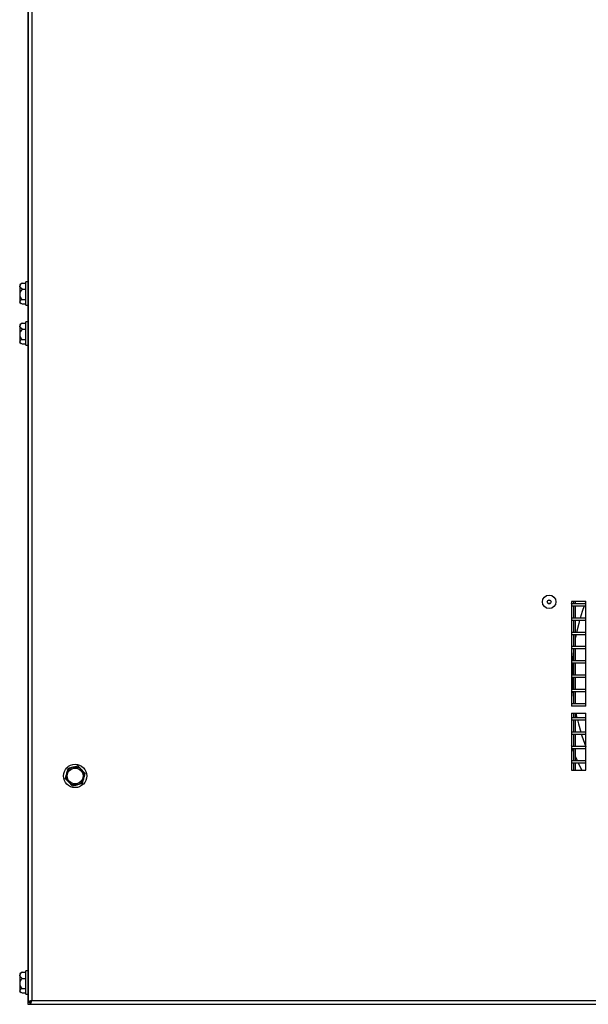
# Model space of a CAD drawing. Extents: x 10 to 130, y 5 to 85.
# Tile 1 of 51: x 10 to 20, y 8 to 25. Entities that reach past the tile are written whole.
import ezdxf

# ---------------------------------------------------------------- set-up
doc = ezdxf.new("R2010")
doc.units = 0
doc.layers.add('BODY', color=3, linetype='CONTINUOUS')

msp = doc.modelspace()

# ---------------------------------------------------------------- linework, layer by layer
at = {"layer": 'BODY', "linetype": 'CONTINUOUS'}
for p, q in [((10.5, 46.09), (10.5, 8.167)), ((10.567, 46.059), (10.567, 8.197)), ((10.497, 45.245), (10.497, 9.035)), ((10.381, 20.753), (10.354, 20.738)), ((10.354, 20.738), (10.354, 20.708)), ((10.354, 20.708), (10.354, 20.565)), ((10.397, 20.761), (10.462, 20.761)), ((10.497, 20.785), (10.462, 20.785)), ((10.462, 20.376), (10.462, 20.785)), ((10.354, 20.565), (10.354, 20.437)), ((10.397, 20.655), (10.462, 20.655)), ((10.354, 20.423), (10.354, 20.437)), ((10.354, 20.423), (10.381, 20.407)), ((10.397, 20.475), (10.462, 20.475)), ((10.397, 20.399), (10.462, 20.399)), ((10.462, 20.376), (10.497, 20.376)), ((10.381, 20.053), (10.354, 20.038)), ((10.354, 20.038), (10.354, 20.008)), ((10.354, 20.008), (10.354, 19.865)), ((10.397, 20.061), (10.462, 20.061)), ((10.497, 20.085), (10.462, 20.085)), ((10.462, 19.676), (10.462, 20.085)), ((10.354, 19.865), (10.354, 19.737)), ((10.397, 19.955), (10.462, 19.955)), ((10.354, 19.723), (10.354, 19.737)), ((10.354, 19.723), (10.381, 19.707)), ((10.397, 19.775), (10.462, 19.775)), ((10.397, 19.699), (10.462, 19.699)), ((10.462, 19.676), (10.497, 19.676)), ((20.015, 15.151), (20.027, 15.184)), ((20.265, 15.184), (20.015, 15.184)), ((20.015, 15.184), (20.015, 13.355)), ((20.053, 15.184), (20.053, 15.146)), ((20.088, 15.146), (20.088, 15.184)), ((20.265, 15.181), (20.252, 15.146)), ((20.265, 13.355), (20.265, 15.184)), ((20.265, 15.146), (20.015, 15.146)), ((20.015, 15.111), (20.265, 15.111)), ((20.053, 15.111), (20.053, 14.896)), ((20.088, 14.896), (20.088, 15.111)), ((20.265, 14.896), (20.015, 14.896)), ((20.015, 14.861), (20.265, 14.861)), ((20.053, 14.861), (20.053, 14.646)), ((20.088, 14.646), (20.088, 14.861)), ((20.265, 14.646), (20.015, 14.646)), ((20.015, 14.611), (20.265, 14.611)), ((20.053, 14.611), (20.053, 14.396)), ((20.088, 14.396), (20.088, 14.611)), ((20.265, 14.396), (20.015, 14.396)), ((20.015, 14.361), (20.265, 14.361)), ((20.053, 14.325), (20.036, 14.146)), ((20.053, 14.361), (20.053, 14.146)), ((20.088, 14.146), (20.088, 14.361)), ((20.265, 14.146), (20.015, 14.146)), ((20.015, 14.111), (20.265, 14.111)), ((20.053, 14.111), (20.053, 13.896)), ((20.088, 13.896), (20.088, 14.111)), ((20.265, 13.896), (20.015, 13.896)), ((20.015, 13.861), (20.265, 13.861)), ((20.053, 13.861), (20.053, 13.646)), ((20.088, 13.646), (20.088, 13.861)), ((20.265, 13.646), (20.015, 13.646)), ((20.015, 13.611), (20.265, 13.611)), ((20.041, 13.611), (20.053, 13.496)), ((20.053, 13.611), (20.053, 13.396)), ((20.088, 13.396), (20.088, 13.611)), ((20.265, 13.396), (20.015, 13.396)), ((20.015, 13.361), (20.265, 13.361)), ((20.265, 13.355), (20.015, 13.355)), ((20.053, 13.361), (20.053, 13.355)), ((20.088, 13.355), (20.088, 13.361)), ((20.015, 13.23), (20.265, 13.23)), ((20.015, 13.23), (20.015, 12.23)), ((20.265, 13.146), (20.015, 13.146)), ((20.015, 13.111), (20.265, 13.111)), ((20.053, 13.23), (20.053, 13.146)), ((20.053, 13.111), (20.053, 12.896)), ((20.088, 13.146), (20.088, 13.23)), ((20.088, 12.896), (20.088, 13.111)), ((20.095, 13.23), (20.112, 13.146)), ((20.265, 12.23), (20.265, 13.23)), ((20.265, 12.896), (20.015, 12.896)), ((20.015, 12.861), (20.265, 12.861)), ((20.053, 12.861), (20.053, 12.646)), ((20.088, 12.646), (20.088, 12.861)), ((20.02, 12.646), (20.015, 12.659)), ((20.265, 12.646), (20.015, 12.646)), ((20.015, 12.611), (20.265, 12.611)), ((20.053, 12.611), (20.053, 12.396)), ((20.088, 12.396), (20.088, 12.611)), ((20.12, 12.396), (20.088, 12.47)), ((20.265, 12.396), (20.015, 12.396)), ((20.015, 12.361), (20.265, 12.361)), ((20.053, 12.361), (20.053, 12.23)), ((20.088, 12.23), (20.088, 12.361)), ((20.015, 12.23), (20.265, 12.23)), ((10.497, 9.035), (10.5, 9.035)), ((10.497, 9.035), (10.497, 8.13)), ((10.381, 8.683), (10.354, 8.668)), ((10.354, 8.668), (10.354, 8.638)), ((10.354, 8.638), (10.354, 8.495)), ((10.397, 8.691), (10.462, 8.691)), ((10.497, 8.715), (10.462, 8.715)), ((10.462, 8.306), (10.462, 8.715)), ((10.354, 8.495), (10.354, 8.367)), ((10.397, 8.585), (10.462, 8.585)), ((10.354, 8.353), (10.354, 8.367)), ((10.354, 8.353), (10.381, 8.337)), ((10.397, 8.405), (10.462, 8.405)), ((10.397, 8.329), (10.462, 8.329)), ((10.462, 8.306), (10.497, 8.306)), ((10.497, 8.13), (10.537, 8.13)), ((10.5, 8.167), (10.536, 8.167)), ((10.536, 8.167), (10.537, 8.167)), ((10.537, 8.13), (10.537, 8.166)), ((10.537, 8.13), (30.119, 8.13)), ((10.567, 8.197), (30.088, 8.197))]:
    msp.add_line(p, q, dxfattribs=at)
at = {"layer": 'BODY', "linetype": 'CONTINUOUS', "flags": 128}
for points in [[(10.397, 20.655), (10.363, 20.685), (10.355, 20.704), (10.354, 20.708)], [(10.397, 20.761), (10.386, 20.756), (10.381, 20.752)], [(10.397, 19.955), (10.363, 19.985), (10.355, 20.004), (10.354, 20.008)], [(10.397, 20.061), (10.386, 20.056), (10.381, 20.052)], [(20.239, 15.111), (20.205, 15.011), (20.169, 14.896)], [(20.159, 14.861), (20.142, 14.798), (20.106, 14.646)], [(20.099, 14.611), (20.093, 14.583), (20.088, 14.555)], [(20.034, 14.111), (20.028, 13.923), (20.028, 13.896)], [(20.029, 13.861), (20.035, 13.701), (20.038, 13.646)], [(20.12, 13.111), (20.136, 13.046), (20.178, 12.896)], [(20.188, 12.861), (20.197, 12.833), (20.265, 12.64)], [(20.053, 12.558), (20.051, 12.563), (20.033, 12.611)], [(11.199, 12.261), (11.185, 12.212), (11.176, 12.181), (11.174, 12.173)], [(11.287, 12.283), (11.259, 12.276), (11.22, 12.266), (11.199, 12.261)], [(11.375, 12.305), (11.362, 12.302), (11.32, 12.291), (11.29, 12.284), (11.287, 12.283)], [(11.439, 12.24), (11.42, 12.259), (11.393, 12.287), (11.375, 12.305)], [(20.197, 12.23), (20.139, 12.352), (20.135, 12.361)], [(11.174, 12.173), (11.167, 12.148), (11.156, 12.11), (11.149, 12.086)], [(11.149, 12.086), (11.185, 12.049), (11.207, 12.026), (11.212, 12.021)], [(11.502, 12.174), (11.466, 12.211), (11.444, 12.235), (11.439, 12.24)], [(11.452, 12), (11.466, 12.049), (11.475, 12.08), (11.477, 12.087)], [(11.477, 12.087), (11.484, 12.112), (11.495, 12.15), (11.502, 12.174)], [(11.212, 12.021), (11.23, 12.002), (11.258, 11.974), (11.275, 11.955)], [(11.275, 11.955), (11.296, 11.961), (11.336, 11.97), (11.364, 11.978)], [(11.364, 11.978), (11.366, 11.978), (11.397, 11.986), (11.439, 11.996), (11.452, 12)], [(10.397, 8.585), (10.363, 8.615), (10.355, 8.634), (10.354, 8.638)], [(10.397, 8.691), (10.386, 8.686), (10.381, 8.682)], [(10.567, 8.197), (10.544, 8.19), (10.524, 8.184), (10.509, 8.177), (10.501, 8.17), (10.5, 8.167)]]:
    msp.add_lwpolyline(points, dxfattribs=at)
at = {"layer": 'BODY', "linetype": 'CONTINUOUS'}
for centre, radius in [((19.625, 15.18), 0.118), ((19.625, 15.18), 0.0344), ((19.625, 15.18), 0.0305), ((11.325, 12.13), 0.204), ((11.325, 12.13), 0.138)]:
    msp.add_circle(centre, radius, dxfattribs=at)
for centre, radius, start, end in [((10.429, 20.692), 0.0767, 115.2516, 167.575), ((10.497, 20.553), 0.143, 134.6167, 175.3845), ((10.484, 20.57), 0.129, 182.282, 227.7165), ((10.41, 20.418), 0.0584, 102.769, 160.6526), ((10.414, 20.461), 0.064, 202.0933, 254.486), ((10.429, 19.992), 0.0767, 115.2516, 167.575), ((10.497, 19.853), 0.143, 134.6169, 175.3846), ((10.484, 19.87), 0.129, 182.282, 227.7165), ((10.41, 19.718), 0.0584, 102.7689, 160.6518), ((10.414, 19.761), 0.064, 202.0938, 254.4847), ((11.325, 12.13), 0.157, 104.0743, 164.0743), ((11.325, 12.13), 0.157, 44.0743, 104.0743), ((11.325, 12.13), 0.157, 164.0743, 224.0743), ((11.325, 12.13), 0.157, 284.0743, 344.0743), ((11.325, 12.13), 0.157, 344.0743, 44.0743), ((11.325, 12.13), 0.157, 224.0743, 284.0743), ((10.429, 8.622), 0.0767, 115.2525, 167.5747), ((10.497, 8.483), 0.143, 134.6169, 175.3843), ((10.484, 8.5), 0.129, 182.2821, 227.7161), ((10.41, 8.348), 0.0584, 102.7692, 160.6505), ((10.414, 8.391), 0.064, 202.0938, 254.4847), ((10.585, 8.148), 0.0522, 109.8102, 158.8682), ((10.429, 8.22), 0.14, 320.4827, 350.859), ((10.515, 8.218), 0.0563, 293.0392, 338.2835)]:
    msp.add_arc(centre, radius, start, end, dxfattribs=at)

doc.saveas('drawing.dxf')
